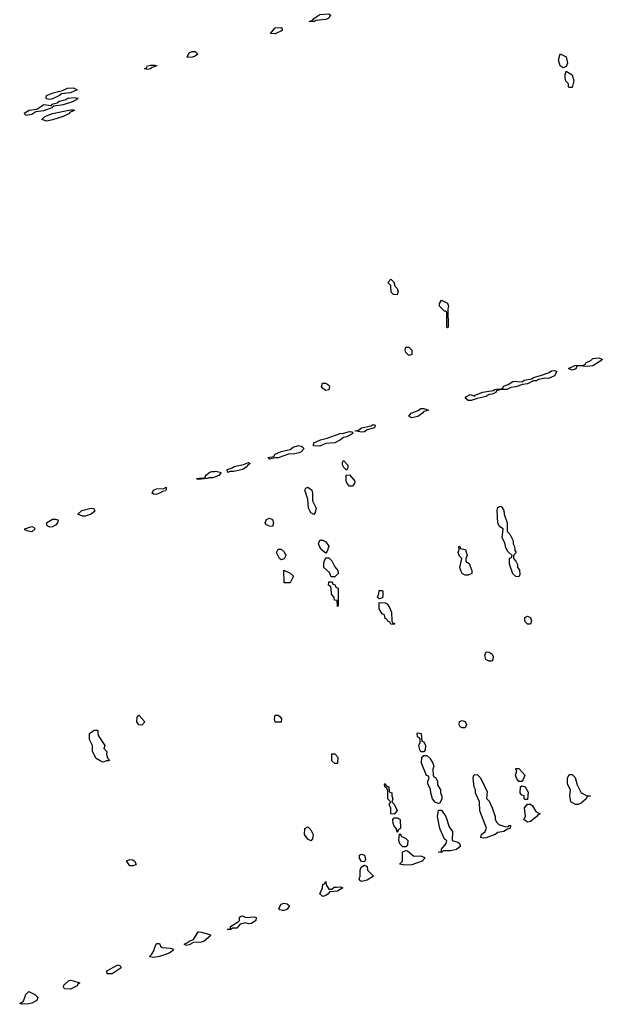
# Model space of a CAD drawing. Header units: inches. Extents: x 2769379 to 2883802, y 684208 to 828654.
# Tile 101 of 256: x 2838688 to 2842613, y 741685 to 748322. Entities that reach past the tile are written whole.
import ezdxf

# ---------------------------------------------------------------- set-up
doc = ezdxf.new("R2010")
doc.units = ezdxf.units.IN
doc.header["$MEASUREMENT"] = 0
doc.layers.add('C8734', color=7, linetype='Continuous')
doc.layers.add('C8744', color=7, linetype='Continuous')

msp = doc.modelspace()

# ---------------------------------------------------------------- linework, layer by layer
at = {"layer": 'C8734', "color": 2}
for points, elevation in [([(2839826.3, 748066.3), (2839815.3, 748070), (2839830, 748098), (2839850, 748108.2), (2839870, 748108), (2839888, 748090), (2839870, 748075.6), (2839850, 748068.4)], 2), ([(2839550, 747986), (2839528, 747990), (2839542, 747998), (2839549.7, 748010.3), (2839570, 748015.5), (2839595.2, 748015.2), (2839611.3, 748010), (2839580.5, 747999.5), (2839570, 747989.7)], 2), ([(2838890, 747783.8), (2838868.2, 747788.2), (2838865.6, 747790), (2838869.5, 747810), (2838914, 747830), (2838976.2, 747843.8), (2839010, 747859.5), (2839050, 747863), (2839076, 747850), (2839030, 747829.8), (2838970, 747821.6), (2838955.5, 747810), (2838910, 747788.2)], 2), ([(2839054.5, 747794.5), (2839012, 747790), (2838998.2, 747781.8), (2838954, 747770), (2838941.1, 747758.9), (2838904.7, 747750), (2838898, 747742), (2838850, 747747.3), (2838802.4, 747717.6), (2838750.8, 747710), (2838719.1, 747690), (2838730, 747679.1), (2838770, 747684.9), (2838797.6, 747702.4), (2838850, 747710.5), (2838909, 747730), (2838907.3, 747732.7), (2838918, 747742), (2838982, 747750), (2839045.2, 747770), (2839082, 747790)], 6), ([(2838870, 747638), (2838837.2, 747650), (2838857.2, 747670), (2838910, 747690.2), (2839030, 747714), (2839050, 747714.9), (2839056.3, 747710), (2839023.5, 747696.5), (2839022.8, 747690), (2838981, 747670), (2838910, 747646.9)], 2), ([(2839610, 745120.5), (2839590, 745123.6), (2839580.9, 745130), (2839589.8, 745150.2), (2839610, 745158.7), (2839658, 745162), (2839674, 745170), (2839674.8, 745154.8), (2839670, 745146.6), (2839650, 745142.7), (2839630, 745129.6)], 2), ([(2839130, 744975.6), (2839110, 744976.2), (2839079, 744990), (2839106.6, 745013.4), (2839170, 745030.3), (2839187.5, 745027.5), (2839194.4, 745010), (2839170, 744988.2)], 2), ([(2838890, 744902), (2838872.7, 744910), (2838869.4, 744930), (2838910, 744954.3), (2838930, 744956), (2838946.8, 744950), (2838943.1, 744930), (2838930, 744915.6), (2838910, 744903.5)], 2), ([(2838770, 744869.7), (2838737.2, 744877.2), (2838723.1, 744883.1), (2838722, 744890), (2838770, 744905.5), (2838782, 744902), (2838792.4, 744890)], 2), ([(2839510, 743566), (2839490, 743568), (2839478, 743590), (2839480.4, 743619.6), (2839490, 743634), (2839531.3, 743590)], 2), ([(2839250, 743318), (2839230, 743326), (2839203.1, 743343.1), (2839178, 743390), (2839178, 743430), (2839158, 743470), (2839158, 743510), (2839190, 743534), (2839210, 743534), (2839214, 743530), (2839214, 743510), (2839222, 743490), (2839262, 743430), (2839254, 743410), (2839274, 743390), (2839272, 743370), (2839282, 743342), (2839292, 743330), (2839290, 743326), (2839270, 743326)], 2), ([(2839430, 742618), (2839408.4, 742651.6), (2839430, 742662), (2839450, 742658), (2839462, 742650), (2839472, 742630), (2839470, 742626), (2839450, 742618)], 2), ([(2839810, 742081.2), (2839795.3, 742090), (2839819.3, 742100.7), (2839829.5, 742110.5), (2839858.6, 742121.4), (2839890, 742174), (2839910, 742172), (2839970, 742154.8), (2839974.8, 742150), (2839930.2, 742109.7), (2839910, 742103.6), (2839858, 742102), (2839830, 742086)], 2), ([(2839590, 742000.9), (2839565.2, 742005.2), (2839564, 742010), (2839577.5, 742022.5), (2839594, 742050), (2839595.3, 742064.7), (2839610, 742094), (2839630, 742094), (2839636, 742076), (2839647.5, 742067.5), (2839702.8, 742062.8), (2839718, 742058), (2839724.7, 742050), (2839696, 742030), (2839630, 742007.8)], 2), ([(2839310, 741889.6), (2839278, 741890), (2839275.3, 741910), (2839350, 741952), (2839364.7, 741944.7), (2839372, 741930)], 2), ([(2839030, 741787.3), (2838989.5, 741789.5), (2838983.1, 741803.1), (2838985.6, 741814.4), (2839017.2, 741842.8), (2839030, 741846.8), (2839050, 741844), (2839094, 741830), (2839079.6, 741820.4), (2839076, 741810)], 2), ([(2838705.2, 741685.2), (2838688, 741690), (2838714.6, 741705.4), (2838729.2, 741750.8), (2838750, 741772), (2838790, 741751.3), (2838811, 741730), (2838802.8, 741710), (2838770, 741692), (2838750, 741687.6)], 2)]:
    msp.add_lwpolyline(points, close=True, dxfattribs=dict(at, elevation=elevation))
at = {"layer": 'C8734', "color": 2, "elevation": 2}
msp.add_lwpolyline([(2840000, 745237.9), (2839990, 745234), (2839965.2, 745234.8), (2839950, 745229.6), (2839890, 745222), (2839878, 745230), (2839913.7, 745233.7), (2839929.1, 745230.9), (2839939.3, 745240.7), (2839939.3, 745250), (2839968, 745272), (2839982.8, 745277.2), (2840000, 745277.7)], dxfattribs=at)
at = {"layer": 'C8744', "color": 2, "elevation": 2}
for points in [[(2840670, 748307.6), (2840638, 748310), (2840662, 748318), (2840669, 748330), (2840710, 748357.3), (2840770, 748360.5), (2840784, 748350), (2840766.8, 748330), (2840750, 748323), (2840682.8, 748317.2)], [(2840410, 748226.3), (2840378, 748230), (2840410, 748267.3), (2840454, 748270), (2840457.3, 748250)], [(2842350, 747998), (2842328.7, 748010), (2842319, 748050), (2842330, 748092), (2842370.7, 748070.7), (2842378, 748030), (2842370, 748006)], [(2842390, 747866), (2842386, 747870), (2842386, 747890), (2842368.4, 747908.4), (2842362, 747930), (2842362, 747950), (2842370, 747974), (2842411.1, 747951.1), (2842422, 747910), (2842410, 747866)], [(2841230, 746468), (2841206, 746470), (2841190, 746486), (2841188, 746530), (2841168.7, 746550), (2841188, 746572), (2841210.9, 746550.9), (2841212, 746530), (2841232, 746510), (2841238, 746490)], [(2841570, 746246), (2841566, 746250), (2841566, 746350), (2841558, 746358), (2841550, 746358), (2841515.3, 746390), (2841515.3, 746410), (2841530, 746431.3), (2841570, 746411.3), (2841576, 746390), (2841572, 746372), (2841574, 746250)], [(2841310, 746058), (2841290, 746078), (2841284, 746096), (2841290, 746114), (2841310, 746114), (2841330, 746094), (2841330, 746066)], [(2842510, 745985.1), (2842451.1, 745988.9), (2842438, 745982), (2842438, 745970), (2842430, 745967.3), (2842410, 745959.5), (2842386, 745970), (2842428, 745990), (2842487, 745993), (2842498.9, 746001.1), (2842502.7, 746010), (2842535.2, 746024.8), (2842550, 746038), (2842590, 746042.8), (2842613, 746033), (2842610, 746026.6), (2842550, 745989.7)], [(2842250, 745904.2), (2842230, 745905.6), (2842184.1, 745895.9), (2842170, 745888.2), (2842150, 745887.6), (2842110, 745868), (2842076.1, 745863.9), (2842030, 745846.3), (2841996.1, 745843.9), (2841970, 745829.6), (2841930, 745829.4), (2841900.7, 745819.3), (2841896, 745810), (2841870, 745798), (2841850, 745796), (2841830, 745782.4), (2841770, 745769.6), (2841730, 745755.6), (2841710, 745754.5), (2841688.7, 745770), (2841697.5, 745782.5), (2841723.7, 745796.3), (2841754.6, 745785.4), (2841755.3, 745790), (2841808.5, 745811.5), (2841878, 745822), (2841888.7, 745830), (2841910, 745834), (2841930, 745830.8), (2841942, 745838), (2841947.3, 745852.8), (2841978, 745862), (2842010, 745884), (2842030, 745886), (2842050, 745880.5), (2842076, 745884), (2842087.3, 745892.8), (2842138.9, 745901.1), (2842149, 745910), (2842197.2, 745922.8), (2842255.2, 745944.8), (2842270, 745955.5), (2842290, 745957.1), (2842306, 745950), (2842290, 745920.7)], [(2840750, 745822), (2840730, 745835.3), (2840721.2, 745850), (2840729, 745871), (2840750, 745871), (2840770, 745858), (2840774.8, 745850), (2840770, 745828)], [(2841330, 745638.4), (2841308.7, 745650), (2841325.2, 745670), (2841371.8, 745688.2), (2841390, 745700.5), (2841410, 745701), (2841442, 745690), (2841410, 745681.2), (2841402, 745670), (2841370, 745646.3)], [(2840990, 745540.7), (2840946, 745550), (2840970, 745556.3), (2840990, 745570.4), (2841056, 745584), (2841070, 745593.4), (2841082, 745590), (2841078.8, 745570), (2841030, 745557.2), (2841010, 745543.6)], [(2840710, 745448.3), (2840668, 745450), (2840669, 745470), (2840714, 745490), (2840759.4, 745500.6), (2840846.3, 745533.7), (2840870, 745534.9), (2840910, 745546.8), (2840924.7, 745544.7), (2840932, 745532), (2840891, 745510), (2840870, 745505.6), (2840850.2, 745489.8), (2840810.2, 745469.8), (2840750, 745466)], [(2840530, 745392.3), (2840504.9, 745395.1), (2840430, 745369.7), (2840410, 745369.6), (2840370, 745359), (2840359, 745370), (2840402, 745378), (2840405.2, 745390), (2840410, 745392.4), (2840450, 745410.4), (2840510, 745424), (2840530, 745441.6), (2840567.2, 745452.8), (2840586.7, 745446.7), (2840598.4, 745438.4), (2840602, 745430), (2840584, 745410), (2840570, 745401.6)], [(2840090, 745269.6), (2840085.2, 745290), (2840119.4, 745300.6), (2840133.2, 745310), (2840196.6, 745323.4), (2840230, 745336.3), (2840241, 745330), (2840222.8, 745317.2), (2840221, 745310), (2840191, 745290), (2840130, 745277), (2840103.5, 745276.5)], [(2840890, 745286), (2840870, 745306), (2840863.1, 745323.1), (2840863.1, 745336.9), (2840870, 745351.3), (2840899.6, 745319.6), (2840899.6, 745300.4)], [(2840910, 745178), (2840894.6, 745194.6), (2840888, 745212), (2840887.3, 745252.7), (2840910, 745254), (2840939.8, 745219.8), (2840944.7, 745210), (2840943.6, 745196.4), (2840930, 745178)], [(2840670, 744986), (2840650, 744998), (2840634, 745030), (2840629, 745090), (2840609.2, 745150), (2840616.4, 745163.6), (2840628.7, 745171.3), (2840656, 745150), (2840661, 745130), (2840659.6, 745079.6), (2840684.7, 745030), (2840679.6, 745000.4)], [(2842050, 744566), (2842030, 744568), (2842010, 744586), (2841988.4, 744651.6), (2841988.4, 744691.6), (2842002, 744698), (2842006, 744710), (2841976.4, 744736.4), (2841962, 744762), (2841955.3, 744795.3), (2841938, 744830), (2841946, 744890), (2841923.1, 744903.1), (2841908.9, 744928.9), (2841904, 745016), (2841910, 745034), (2841920.4, 745039.6), (2841930, 745042), (2841936.9, 745036.9), (2841950, 745014), (2841951.3, 744990), (2841971.3, 744930), (2841972.7, 744872.7), (2841990, 744854), (2842012, 744810), (2842012, 744790), (2842022, 744770), (2842023.6, 744743.6), (2842032, 744730), (2842014, 744710), (2842014, 744690), (2842031.6, 744671.6), (2842042, 744650), (2842042, 744630), (2842054.8, 744614.8), (2842058, 744582)], [(2840390, 744906), (2840370, 744908), (2840350, 744918), (2840342, 744930), (2840350, 744954), (2840370, 744962), (2840390, 744952), (2840398, 744930)], [(2840750, 744726), (2840718, 744750), (2840710, 744766), (2840702, 744790), (2840710, 744814), (2840730, 744814), (2840750, 744802), (2840770, 744774), (2840759.6, 744740.4)], [(2840450, 744682), (2840438, 744690), (2840418, 744730), (2840430, 744754), (2840450, 744754), (2840470, 744734), (2840482, 744710), (2840470, 744688)], [(2841690, 744578), (2841670, 744588), (2841662, 744602), (2841654, 744630), (2841666, 744690), (2841650, 744706), (2841642, 744730), (2841648, 744750), (2841646, 744770), (2841650, 744774), (2841658, 744758), (2841691.6, 744751.6), (2841702, 744710), (2841694, 744690), (2841694, 744670), (2841716, 744656), (2841734, 744610), (2841734, 744590), (2841730, 744586), (2841710, 744578)], [(2840810, 744566), (2840787.3, 744567.3), (2840775.3, 744595.3), (2840738, 744630), (2840736.4, 744663.6), (2840750, 744694), (2840770, 744694), (2840790, 744674), (2840810, 744634), (2840832, 744610), (2840834, 744590)], [(2840470, 744526), (2840468.4, 744611.6), (2840510, 744592), (2840532, 744570), (2840510, 744526)], [(2840830, 744366), (2840826, 744406), (2840808, 744410), (2840807.3, 744427.3), (2840788, 744450), (2840787.3, 744487.3), (2840782, 744502), (2840768, 744510), (2840770, 744534), (2840792.7, 744532.7), (2840798, 744518), (2840810, 744514), (2840818, 744498), (2840834, 744490), (2840834, 744370)], [(2841110, 744418), (2841098, 744430), (2841107.3, 744452.7), (2841110, 744474), (2841130, 744474), (2841134, 744470), (2841134, 744430), (2841130, 744426)], [(2841210, 744246), (2841187.3, 744247.3), (2841182, 744262), (2841167.3, 744267.3), (2841162, 744282), (2841150, 744286), (2841146, 744310), (2841130, 744318), (2841108.7, 744350), (2841110, 744394), (2841150, 744392), (2841163.6, 744383.6), (2841179.8, 744359.8), (2841192.7, 744327.3), (2841194, 744270), (2841198, 744258), (2841212.7, 744252.7)], [(2842110, 744248), (2842090, 744268), (2842090, 744292), (2842110, 744302), (2842130, 744292), (2842136, 744270), (2842130, 744248)], [(2841870, 743998), (2841850, 743999), (2841829.4, 744009.4), (2841822.7, 744037.3), (2841830, 744062), (2841850, 744058), (2841870, 744044.7), (2841877.3, 744030), (2841876, 744010)], [(2840450, 743586), (2840410, 743588), (2840404, 743610), (2840410, 743634), (2840430, 743634), (2840443.6, 743623.6), (2840451.3, 743610)], [(2841690, 743548), (2841670, 743548.7), (2841656.4, 743556.4), (2841649, 743570), (2841650, 743592), (2841670, 743598), (2841690, 743591.3), (2841698, 743570)], [(2841390, 743386), (2841383.1, 743403.1), (2841378, 743430), (2841386, 743450), (2841386, 743470), (2841382, 743482), (2841368.9, 743488.9), (2841366, 743510), (2841370, 743514), (2841392, 743510), (2841398, 743458), (2841410, 743454), (2841422, 743430), (2841419.6, 743400.4), (2841410, 743386)], [(2840810, 743308), (2840790, 743326), (2840790, 743374), (2840810, 743374), (2840830.8, 743350.8), (2840830, 743308)], [(2841510, 743038), (2841490, 743046), (2841468.7, 743070), (2841458, 743110), (2841456.4, 743136.4), (2841438, 743170), (2841438, 743190), (2841446, 743210), (2841442, 743222), (2841428.4, 743228.4), (2841394, 743310), (2841398, 743350), (2841410, 743362), (2841430, 743362), (2841450, 743344.7), (2841471.3, 743310), (2841478, 743290), (2841472, 743270), (2841474, 743230), (2841478, 743218), (2841490, 743214), (2841502, 743190), (2841503.6, 743163.6), (2841522, 743130), (2841522, 743110), (2841531.6, 743088.4), (2841532, 743070), (2841518, 743042)], [(2842050, 743188), (2842035.3, 743210), (2842029.2, 743230.8), (2842038, 743258), (2842030, 743266), (2842030, 743274), (2842050, 743274), (2842090.7, 743230.7), (2842079.6, 743200.4), (2842070, 743188)], [(2841978, 742882), (2841986, 742890), (2841994, 742890), (2841991.3, 742870), (2841974, 742866), (2841950, 742849.5), (2841910, 742842.7), (2841890.3, 742829.7), (2841830, 742807), (2841810, 742804.5), (2841795.3, 742810), (2841799, 742830), (2841824, 742850), (2841833.2, 742873.2), (2841788.9, 742988.9), (2841786, 743050), (2841758, 743110), (2841758, 743130), (2841748.9, 743148.9), (2841742, 743210), (2841748, 743230), (2841752.7, 743232.7), (2841770, 743234), (2841790, 743214), (2841804.7, 743190), (2841836.9, 743116.9), (2841832.7, 743072.7), (2841850, 743054), (2841872, 743010), (2841892, 742950), (2841892, 742930), (2841902, 742910), (2841916.9, 742896.9), (2841955.3, 742884.7)], [(2842450, 743032), (2842432.3, 743032.3), (2842402, 743050), (2842395.3, 743090), (2842398, 743130), (2842378, 743170), (2842378, 743210), (2842390, 743234), (2842410, 743234), (2842430, 743214), (2842443.6, 743163.6), (2842471.6, 743111.6), (2842510, 743091.3), (2842534, 743090), (2842510, 743086), (2842504.7, 743070), (2842470, 743040.7)], [(2841210, 742966), (2841188.7, 742970), (2841188.4, 743008.4), (2841178, 743030), (2841186, 743050), (2841168, 743070), (2841167.3, 743127.3), (2841162, 743142), (2841148, 743150), (2841146, 743170), (2841150, 743174), (2841158, 743158), (2841174, 743150), (2841178, 743118), (2841194, 743110), (2841194, 743090), (2841202, 743070), (2841194, 743050), (2841210, 743034), (2841231.1, 742991.1)], [(2842090, 743066), (2842086, 743070), (2842086, 743090), (2842070, 743095.3), (2842059, 743110), (2842062, 743150), (2842070, 743158), (2842094, 743150), (2842114.4, 743114.4), (2842110, 743066)], [(2841530, 742709.4), (2841508, 742710), (2841527.3, 742712.7), (2841528.7, 742730), (2841562, 742770), (2841566, 742790), (2841550, 742798), (2841518, 742870), (2841502, 742950), (2841510, 742994), (2841530, 742994), (2841558, 742950), (2841582, 742882), (2841604.7, 742850), (2841602, 742790), (2841639.1, 742779.1), (2841651.3, 742770), (2841656.3, 742756.3), (2841656.3, 742750), (2841630, 742729.6), (2841590, 742719.6), (2841541, 742719)], [(2842110, 742913.2), (2842085.2, 742930), (2842095.3, 742950), (2842088, 743010), (2842110, 743034), (2842130, 743034), (2842143.6, 743023.6), (2842165.4, 742985.4), (2842194, 742970), (2842178, 742962), (2842171.3, 742950), (2842130, 742918)], [(2841230, 742846), (2841227.3, 742867.3), (2841210, 742886), (2841203.1, 742903.1), (2841202, 742930), (2841210, 742942), (2841230, 742942), (2841251.3, 742930), (2841254, 742870), (2841238, 742862), (2841234, 742846)], [(2840650, 742788), (2840630, 742798), (2840606, 742830), (2840609.2, 742870.8), (2840630, 742882), (2840650, 742862), (2840664.7, 742830), (2840659.6, 742800.4)], [(2841270, 742746), (2841250, 742766), (2841242, 742790), (2841246, 742834), (2841252.7, 742832.7), (2841258, 742818), (2841290, 742802), (2841302, 742790), (2841299.6, 742760.4), (2841290, 742746)], [(2841010, 742646), (2840990, 742648), (2840978, 742670), (2840978, 742690), (2840990, 742698), (2841011, 742691), (2841018, 742662)], [(2841342.8, 742682.8), (2841390, 742686.8), (2841415.5, 742675.5), (2841417.3, 742670), (2841398.8, 742650), (2841330, 742625.1), (2841282.7, 742622.7), (2841246, 742630), (2841268, 742650), (2841266, 742710), (2841270, 742714), (2841290, 742722), (2841299.6, 742719.6)], [(2840994, 742514), (2840980.2, 742520.2), (2840975.3, 742530), (2840982, 742550), (2840982, 742590), (2840988.7, 742610), (2841010, 742622), (2841030, 742614), (2841031.3, 742590), (2841072, 742550), (2841030, 742521.6)], [(2840770, 742462), (2840790, 742462), (2840806.3, 742473.7), (2840824.1, 742475.9), (2840850, 742477.3), (2840864.7, 742470), (2840830, 742447), (2840776.9, 742443.1), (2840766.8, 742430), (2840750, 742419.5), (2840730, 742412.7), (2840709.3, 742430), (2840728.7, 742470), (2840730, 742494), (2840742, 742498), (2840750, 742514), (2840752, 742490)], [(2840470, 742317), (2840457.5, 742317.5), (2840441.2, 742321.2), (2840433.2, 742330), (2840450, 742361), (2840470, 742366.8), (2840490, 742362.8), (2840506, 742350), (2840490, 742326.6)], [(2840211.1, 742271.1), (2840270, 742274), (2840282, 742270), (2840278.8, 742250), (2840250.3, 742229.7), (2840230, 742227.6), (2840206.4, 742233.6), (2840174.4, 742225.6), (2840150, 742199.3), (2840121, 742199), (2840110, 742189.4), (2840086, 742190), (2840107.3, 742192.7), (2840108.7, 742210), (2840159, 742241), (2840168, 742250), (2840168.4, 742271.6), (2840180.4, 742279.6), (2840190, 742282)]]:
    msp.add_lwpolyline(points, close=True, dxfattribs=at)
msp.add_lwpolyline([(2840000, 745277.7), (2840010, 745278), (2840044.7, 745270), (2840030, 745249.5), (2840000, 745237.9)], dxfattribs=at)

doc.saveas('drawing.dxf')
